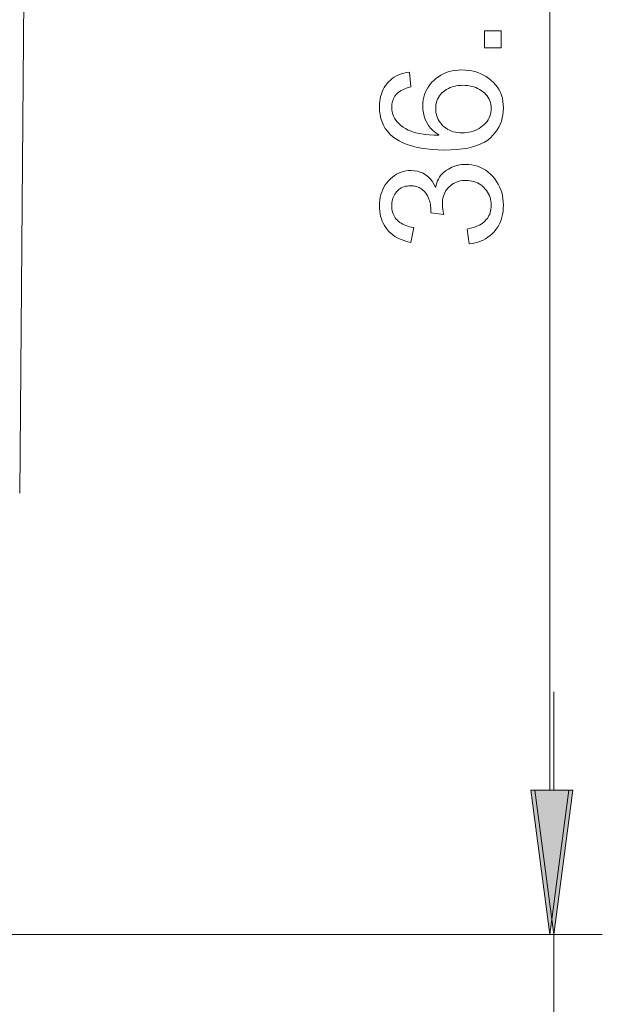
# Model space of a CAD drawing. Extents: x 0 to 841, y 0 to 594.
# Tile 12 of 69: x 307 to 319, y 404 to 425. Entities that reach past the tile are written whole.
import ezdxf

# ---------------------------------------------------------------- set-up
doc = ezdxf.new("R2010")
doc.units = 0

msp = doc.modelspace()

# ---------------------------------------------------------------- linework, layer by layer
at = {"color": 7, "lineweight": 13}
for p, q in [((318.209, 408.696), (318.209, 439.647)), ((253.665, 405.722), (319.289, 405.722)), ((253.665, 405.722), (319.209, 405.722))]:
    msp.add_line(p, q, dxfattribs=at)
at = {"color": 7, "lineweight": 13, "ltscale": 0.337306}
msp.add_line((307.286, 414.82), (307.403, 428.312), dxfattribs=at)
at = {"color": 7, "lineweight": 13, "ltscale": 0.050642}
msp.add_line((318.289, 408.696), (318.289, 410.722), dxfattribs=at)
at = {"color": 7, "lineweight": 13, "ltscale": 0.35}
msp.add_line((318.289, 391.722), (318.289, 405.722), dxfattribs=at)
at = {"color": 7, "lineweight": 13}
for points in [[(317.209, 424.347), (317.209, 423.997), (316.86, 423.997), (316.86, 424.347)], [(315.92, 422.201), (315.857, 422.245), (315.801, 422.293), (315.751, 422.344), (315.708, 422.399), (315.672, 422.458), (315.642, 422.52), (315.619, 422.585), (315.603, 422.654), (315.593, 422.727), (315.589, 422.803), (315.592, 422.864), (315.598, 422.922), (315.61, 422.979), (315.626, 423.034), (315.646, 423.087), (315.671, 423.138), (315.701, 423.188), (315.735, 423.235), (315.773, 423.281), (315.816, 423.325), (315.863, 423.366), (315.912, 423.402), (315.964, 423.435), (316.018, 423.463), (316.075, 423.486), (316.134, 423.506), (316.196, 423.521), (316.26, 423.531), (316.327, 423.538), (316.396, 423.54), (316.466, 423.538), (316.534, 423.531), (316.6, 423.521), (316.664, 423.506), (316.726, 423.486), (316.785, 423.463), (316.843, 423.435), (316.898, 423.403), (316.951, 423.367), (317.002, 423.326), (317.05, 423.282), (317.092, 423.235), (317.13, 423.185), (317.162, 423.132), (317.19, 423.077), (317.212, 423.018), (317.23, 422.957), (317.242, 422.893), (317.25, 422.827), (317.252, 422.757), (317.249, 422.686), (317.241, 422.618), (317.228, 422.551), (317.21, 422.486), (317.186, 422.424), (317.156, 422.364), (317.122, 422.306), (317.082, 422.25), (317.037, 422.196), (316.986, 422.144), (316.929, 422.096), (316.863, 422.053), (316.789, 422.015), (316.707, 421.982), (316.616, 421.954), (316.518, 421.931), (316.411, 421.914), (316.295, 421.901), (316.172, 421.893), (316.04, 421.891), (315.909, 421.893), (315.785, 421.9), (315.668, 421.912), (315.558, 421.928), (315.454, 421.948), (315.357, 421.974), (315.266, 422.003), (315.182, 422.038), (315.105, 422.077), (315.034, 422.12), (314.97, 422.168), (314.913, 422.22), (314.863, 422.276), (314.819, 422.337), (314.782, 422.401), (314.751, 422.47), (314.728, 422.542), (314.711, 422.619), (314.701, 422.7), (314.698, 422.785), (314.699, 422.84), (314.704, 422.894), (314.712, 422.946), (314.723, 422.996), (314.737, 423.044), (314.754, 423.091), (314.774, 423.136), (314.798, 423.179), (314.825, 423.221), (314.854, 423.26), (314.887, 423.298), (314.923, 423.332), (314.962, 423.363), (315.004, 423.392), (315.049, 423.417), (315.097, 423.439), (315.148, 423.458), (315.203, 423.474), (315.26, 423.487), (315.32, 423.497), (315.347, 423.19), (315.272, 423.171), (315.204, 423.147), (315.145, 423.117), (315.093, 423.083), (315.049, 423.043), (315.013, 422.998), (314.986, 422.948), (314.966, 422.893), (314.954, 422.833), (314.95, 422.767), (314.952, 422.721), (314.959, 422.676), (314.971, 422.632), (314.987, 422.59), (315.008, 422.549), (315.034, 422.509), (315.064, 422.471), (315.099, 422.434), (315.139, 422.398), (315.184, 422.363), (315.233, 422.331), (315.288, 422.303), (315.348, 422.277), (315.414, 422.255), (315.484, 422.237), (315.561, 422.221), (315.643, 422.21), (315.73, 422.201), (315.822, 422.196), (315.92, 422.194)], [(317, 422.75), (316.998, 422.792), (316.993, 422.832), (316.984, 422.87), (316.972, 422.907), (316.957, 422.942), (316.938, 422.975), (316.916, 423.007), (316.891, 423.037), (316.862, 423.066), (316.829, 423.093), (316.794, 423.118), (316.758, 423.14), (316.72, 423.16), (316.681, 423.177), (316.641, 423.192), (316.599, 423.203), (316.555, 423.213), (316.51, 423.219), (316.464, 423.223), (316.416, 423.224), (316.369, 423.223), (316.323, 423.219), (316.279, 423.213), (316.236, 423.203), (316.195, 423.192), (316.156, 423.177), (316.118, 423.16), (316.082, 423.14), (316.048, 423.118), (316.016, 423.093), (315.986, 423.066), (315.959, 423.037), (315.935, 423.006), (315.914, 422.974), (315.897, 422.939), (315.883, 422.903), (315.871, 422.865), (315.863, 422.825), (315.859, 422.784), (315.857, 422.74), (315.859, 422.7), (315.863, 422.661), (315.871, 422.623), (315.881, 422.587), (315.894, 422.551), (315.911, 422.517), (315.93, 422.484), (315.953, 422.452), (315.978, 422.421), (316.006, 422.391), (316.037, 422.363), (316.07, 422.338), (316.104, 422.316), (316.141, 422.297), (316.179, 422.281), (316.219, 422.267), (316.262, 422.257), (316.306, 422.25), (316.352, 422.245), (316.399, 422.244), (316.448, 422.245), (316.496, 422.25), (316.542, 422.257), (316.587, 422.267), (316.63, 422.28), (316.672, 422.296), (316.712, 422.315), (316.751, 422.336), (316.788, 422.361), (316.824, 422.388), (316.857, 422.418), (316.887, 422.449), (316.914, 422.481), (316.936, 422.515), (316.956, 422.551), (316.972, 422.588), (316.984, 422.626), (316.993, 422.666), (316.998, 422.707)], [(315.857, 421.125), (315.867, 421.171), (315.88, 421.213), (315.896, 421.254), (315.914, 421.293), (315.935, 421.329), (315.959, 421.363), (315.986, 421.394), (316.015, 421.424), (316.047, 421.451), (316.081, 421.476), (316.118, 421.498), (316.155, 421.518), (316.192, 421.536), (316.23, 421.552), (316.269, 421.565), (316.309, 421.575), (316.349, 421.584), (316.389, 421.589), (316.431, 421.593), (316.473, 421.594), (316.54, 421.592), (316.604, 421.584), (316.666, 421.572), (316.726, 421.555), (316.783, 421.532), (316.838, 421.505), (316.891, 421.473), (316.94, 421.435), (316.988, 421.393), (317.033, 421.346), (317.075, 421.295), (317.112, 421.243), (317.145, 421.188), (317.173, 421.132), (317.197, 421.073), (317.217, 421.013), (317.232, 420.951), (317.243, 420.886), (317.25, 420.82), (317.252, 420.752), (317.25, 420.687), (317.244, 420.624), (317.235, 420.564), (317.221, 420.506), (317.204, 420.45), (317.183, 420.397), (317.158, 420.345), (317.129, 420.297), (317.096, 420.25), (317.059, 420.206), (317.02, 420.165), (316.977, 420.127), (316.933, 420.093), (316.885, 420.063), (316.836, 420.036), (316.783, 420.013), (316.729, 419.993), (316.671, 419.977), (316.612, 419.964), (316.549, 419.955), (316.507, 420.262), (316.555, 420.272), (316.601, 420.284), (316.644, 420.297), (316.685, 420.311), (316.723, 420.327), (316.759, 420.345), (316.792, 420.364), (316.823, 420.385), (316.851, 420.407), (316.877, 420.43), (316.9, 420.456), (316.921, 420.482), (316.94, 420.51), (316.955, 420.54), (316.969, 420.572), (316.98, 420.605), (316.989, 420.639), (316.995, 420.675), (316.998, 420.713), (317, 420.752), (316.998, 420.794), (316.994, 420.835), (316.986, 420.875), (316.976, 420.913), (316.962, 420.95), (316.945, 420.986), (316.926, 421.02), (316.903, 421.054), (316.877, 421.085), (316.849, 421.116), (316.818, 421.144), (316.786, 421.17), (316.752, 421.192), (316.717, 421.211), (316.681, 421.228), (316.643, 421.241), (316.604, 421.252), (316.564, 421.259), (316.523, 421.264), (316.48, 421.265), (316.438, 421.264), (316.399, 421.26), (316.36, 421.253), (316.323, 421.243), (316.288, 421.231), (316.254, 421.216), (316.221, 421.199), (316.19, 421.178), (316.16, 421.155), (316.132, 421.13), (316.105, 421.102), (316.082, 421.072), (316.061, 421.041), (316.043, 421.008), (316.028, 420.973), (316.016, 420.937), (316.006, 420.899), (315.999, 420.86), (315.995, 420.818), (315.994, 420.776), (315.994, 420.758), (315.995, 420.739), (315.996, 420.719), (315.999, 420.698), (316.002, 420.677), (316.005, 420.655), (316.009, 420.632), (316.014, 420.609), (316.02, 420.584), (316.026, 420.559), (315.757, 420.595), (315.756, 420.619), (315.756, 420.642), (315.755, 420.664), (315.755, 420.685), (315.754, 420.705), (315.752, 420.724), (315.751, 420.742), (315.749, 420.759), (315.747, 420.774), (315.745, 420.789), (315.742, 420.804), (315.738, 420.819), (315.734, 420.834), (315.73, 420.849), (315.724, 420.865), (315.718, 420.881), (315.711, 420.898), (315.704, 420.915), (315.695, 420.932), (315.687, 420.95), (315.677, 420.967), (315.667, 420.984), (315.655, 421), (315.643, 421.016), (315.631, 421.031), (315.617, 421.045), (315.602, 421.059), (315.587, 421.072), (315.571, 421.084), (315.554, 421.096), (315.537, 421.107), (315.518, 421.117), (315.499, 421.126), (315.479, 421.133), (315.458, 421.14), (315.436, 421.145), (315.413, 421.149), (315.39, 421.152), (315.366, 421.154), (315.34, 421.154), (315.304, 421.153), (315.269, 421.149), (315.236, 421.143), (315.205, 421.134), (315.175, 421.123), (315.147, 421.11), (315.121, 421.094), (315.096, 421.075), (315.074, 421.054), (315.052, 421.031), (315.033, 421.005), (315.015, 420.98), (315, 420.953), (314.987, 420.926), (314.975, 420.897), (314.966, 420.868), (314.959, 420.839), (314.954, 420.808), (314.951, 420.777), (314.95, 420.745), (314.951, 420.708), (314.955, 420.673), (314.96, 420.64), (314.969, 420.607), (314.979, 420.576), (314.992, 420.547), (315.008, 420.519), (315.025, 420.492), (315.045, 420.466), (315.068, 420.442), (315.092, 420.42), (315.119, 420.399), (315.147, 420.38), (315.178, 420.363), (315.21, 420.347), (315.245, 420.333), (315.282, 420.321), (315.32, 420.31), (315.361, 420.302), (315.404, 420.295), (315.347, 419.988), (315.284, 420.001), (315.224, 420.017), (315.167, 420.037), (315.113, 420.059), (315.062, 420.083), (315.015, 420.111), (314.971, 420.142), (314.931, 420.176), (314.894, 420.212), (314.859, 420.251), (314.829, 420.293), (314.801, 420.336), (314.777, 420.381), (314.756, 420.427), (314.738, 420.475), (314.723, 420.524), (314.712, 420.575), (314.704, 420.628), (314.699, 420.682), (314.698, 420.738), (314.699, 420.8), (314.705, 420.859), (314.714, 420.916), (314.728, 420.971), (314.745, 421.024), (314.765, 421.076), (314.79, 421.124), (314.818, 421.171), (314.85, 421.216), (314.886, 421.259), (314.924, 421.299), (314.965, 421.334), (315.007, 421.366), (315.05, 421.393), (315.095, 421.416), (315.142, 421.435), (315.191, 421.449), (315.241, 421.46), (315.294, 421.466), (315.347, 421.468), (315.415, 421.465), (315.479, 421.454), (315.539, 421.437), (315.596, 421.413), (315.648, 421.382), (315.696, 421.345), (315.741, 421.3), (315.781, 421.249), (315.818, 421.19), (315.85, 421.125)], [(317.818, 408.696), (318.209, 405.722), (318.601, 408.696)], [(317.898, 408.696), (318.289, 405.722), (318.681, 408.696)]]:
    msp.add_lwpolyline(points, close=True, dxfattribs=at)
for points in [[(317.818, 408.696), (318.209, 405.722), (317.818, 408.696), (318.601, 408.696)], [(317.898, 408.696), (318.289, 405.722), (317.898, 408.696), (318.681, 408.696)]]:
    msp.add_solid(points, dxfattribs=at)

doc.saveas('drawing.dxf')
